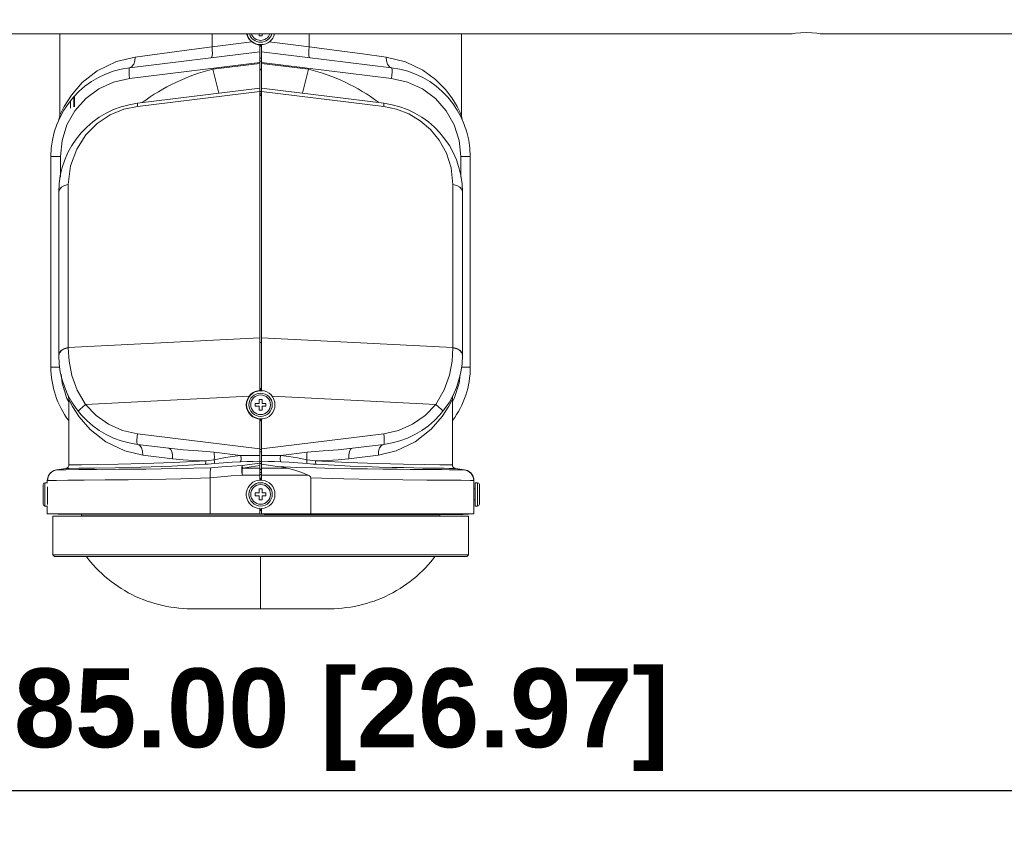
# Model space of a CAD drawing. Header units: millimetres. Extents: x 3925 to 5043, y -86 to 778.
# Tile 62 of 157: x 4394 to 4463, y 359 to 416. Entities that reach past the tile are written whole.
import ezdxf

# ---------------------------------------------------------------- set-up
doc = ezdxf.new("R2010")
doc.units = ezdxf.units.MM
doc.header["$LTSCALE"] = 46.255
doc.header["$PDMODE"] = 3
doc.header["$PDSIZE"] = 1
doc.layers.get('Defpoints').update_dxf_attribs({"linetype": 'CONTINUOUS'})
for name, color, linetype in [('140-154101-01_RIGGDXF_DIMENSION', 7, 'CONTINUOUS'), ('140-154101-0DXF_CONTINUOUS_LINE', 7, 'CONTINUOUS'), ('PJ-LENS-FUJIDXF_CONTINUOUS_LINE', 7, 'CONTINUOUS')]:
    doc.layers.add(name, color=color, linetype=linetype)
doc.styles.add('SLDTEXTSTYLE0', font='arialbd.ttf', dxfattribs={"height": 5.5})
doc.dimstyles.new('SLDDIMSTYLE2', dxfattribs={"dimtxt": 5.650301, "dimasz": 4.572, "dimexe": 0, "dimexo": 0.0625, "dimgap": 1.412575, "dimtad": 0, "dimtih": 1, "dimtoh": 1, "dimlfac": 3.5, "dimrnd": 1e-09, "dimzin": 4, "dimdsep": 46, "dimtxsty": 'SLDTEXTSTYLE0', "dimsah": 1, "dimcen": 0.09, "dimadec": 0, "dimazin": 1, "dimtol": 1, "dimtp": 0.5, "dimtm": 0.5, "dimtfac": 1, "dimtdec": 1, "dimtofl": 0, "dimtmove": 0, "dimatfit": 3, "dimfxl": 1, "dimfrac": 2, "dimtolj": 1, "dimarcsym": 0})

# ---------------------------------------------------------------- blocks, each defined once
blk = doc.blocks.new('*D71')
at = {"layer": '140-154101-01_RIGGDXF_DIMENSION', "color": 0, "linetype": 'Continuous', "lineweight": -2}
for p, q in [((4325.461, 463.556), (4325.461, 362.457)), ((4496.711, 463.556), (4496.711, 362.457)), ((4492.711, 362.457), (4329.461, 362.457))]:
    blk.add_line(p, q, dxfattribs=at)
at = {"layer": '140-154101-01_RIGGDXF_DIMENSION', "color": 0, "linetype": 'Continuous'}
for points in [[(4329.461, 363.124), (4329.461, 361.791), (4325.461, 362.457)], [(4492.711, 363.124), (4492.711, 361.791), (4496.711, 362.457)]]:
    blk.add_solid(points, dxfattribs=at)
at = {"layer": 'Defpoints', "color": 0, "linetype": 'Continuous'}
for p in [(4325.461, 463.618), (4496.711, 463.618), (4325.461, 362.457)]:
    blk.add_point(p, dxfattribs=at)
at = {"layer": '140-154101-01_RIGGDXF_DIMENSION', "color": 0, "linetype": 'Continuous', "insert": (4414.44, 367.406), "char_height": 5.5, "attachment_point": 5, "style": 'SLDTEXTSTYLE0'}
blk.add_mtext('\\A1;685.00 [26.97]', dxfattribs=at)

msp = doc.modelspace()

# ---------------------------------------------------------------- linework, layer by layer
at = {"layer": '140-154101-0DXF_CONTINUOUS_LINE', "color": 7, "linetype": 'Continuous', "lineweight": 0}
for p, q in [((4370.0485, 415.2368), (4447.9235, 415.2368)), ((4450.0485, 415.2368), (4466.8395, 415.2368))]:
    msp.add_line(p, q, dxfattribs=at)
for points in [[(4447.9235, 415.2368), (4448.0028, 415.2498), (4448.2326, 415.2819), (4448.5789, 415.3143), (4448.986, 415.3278)], [(4448.986, 415.3278), (4449.3905, 415.3144), (4449.7371, 415.2821), (4449.9682, 415.25), (4450.0485, 415.237)]]:
    msp.add_lwpolyline(points, dxfattribs=at)
at = {"layer": 'PJ-LENS-FUJIDXF_CONTINUOUS_LINE', "color": 7, "linetype": 'Continuous', "lineweight": 0}
for p, q in [((4396.9341, 409.5702), (4396.9341, 415.2368)), ((4407.5472, 415.2368), (4407.5472, 414.327)), ((4410.8341, 415.0958), (4410.8341, 415.2368)), ((4411.0341, 415.0958), (4410.8341, 415.0958)), ((4411.0341, 415.2368), (4411.0341, 415.0958)), ((4414.321, 415.2368), (4414.321, 414.327)), ((4424.9341, 409.5697), (4424.9341, 415.2368)), ((4410.3295, 414.6742), (4407.5472, 414.327)), ((4410.8716, 414.4727), (4410.8716, 390.3688)), ((4410.9132, 414.3821), (4410.9341, 414.3819)), ((4410.9341, 414.4958), (4411.0883, 414.4958)), ((4410.9341, 414.4708), (4410.9341, 414.3819)), ((4410.9966, 414.4708), (4410.9341, 414.4708)), ((4410.9341, 414.3819), (4410.9966, 414.3819)), ((4410.9966, 414.4727), (4410.9966, 390.3688)), ((4414.321, 414.327), (4411.5386, 414.6742)), ((4410.8716, 413.9963), (4401.7974, 412.8822)), ((4410.9966, 413.5407), (4410.8716, 413.5407)), ((4420.0708, 412.8822), (4410.9966, 413.9963)), ((4401.7974, 412.1378), (4410.8716, 413.2519)), ((4407.5936, 412.7775), (4410.8716, 413.18)), ((4408.0129, 411.0959), (4407.5936, 412.7775)), ((4410.9966, 413.3407), (4410.8716, 413.3407)), ((4410.9966, 412.7744), (4410.8716, 412.7744)), ((4410.8716, 412.7244), (4410.9966, 412.7244)), ((4410.9966, 413.2519), (4420.0708, 412.1378)), ((4414.2746, 412.7775), (4410.9966, 413.18)), ((4414.2746, 412.7775), (4413.8553, 411.0959)), ((4399.5293, 412.6575), (4398.4993, 411.8425)), ((4401.7974, 412.1378), (4401.7743, 412.365)), ((4423.8183, 411.3655), (4423.1401, 412.0531)), ((4410.8716, 411.4469), (4402.3474, 410.4003)), ((4419.5208, 410.4003), (4410.9966, 411.4469)), ((4397.8987, 410.1431), (4397.8987, 410.7925)), ((4397.9467, 410.1431), (4397.9467, 410.8494)), ((4402.3474, 410.1823), (4410.8716, 411.2289)), ((4410.8716, 411.2258), (4410.9966, 411.2258)), ((4410.8716, 411.1008), (4410.9298, 411.1008)), ((4410.9966, 410.9913), (4410.8716, 410.9913)), ((4410.8716, 410.9327), (4410.9966, 410.9327)), ((4410.9966, 411.1008), (4410.9341, 411.1008)), ((4410.9966, 411.2289), (4419.5208, 410.1823)), ((4397.6841, 410.0474), (4397.6841, 410.5379)), ((4396.9677, 406.6788), (4397.0844, 407.8058)), ((4396.3091, 392.0043), (4396.3091, 406.6788)), ((4396.3091, 406.6788), (4396.9677, 406.6788)), ((4396.9677, 406.6788), (4396.9677, 405.2439)), ((4424.9005, 405.2453), (4424.9005, 406.6788)), ((4424.9005, 406.6788), (4425.5591, 406.6788)), ((4425.5591, 392.0043), (4425.5591, 406.6788)), ((4397.5177, 404.7232), (4397.5177, 393.3589)), ((4424.3505, 393.3589), (4424.3505, 404.7232)), ((4396.8591, 404.1969), (4396.8591, 392.8123)), ((4425.0091, 392.8123), (4425.0091, 404.1969)), ((4410.8716, 394.038), (4397.5177, 393.3589)), ((4410.9966, 393.7192), (4410.8716, 393.7192)), ((4424.3505, 393.3589), (4410.9966, 394.038)), ((4396.8591, 392.8123), (4396.9068, 392.9973)), ((4397.5175, 393.3357), (4397.5176, 393.3589)), ((4424.3505, 393.3589), (4424.3507, 393.3357)), ((4425.0091, 392.8123), (4424.9615, 392.9972)), ((4396.3091, 392.0043), (4396.9187, 392.0043)), ((4397.0841, 390.8782), (4397.02, 391.4982)), ((4424.848, 391.4976), (4424.7838, 390.8773)), ((4424.9494, 392.0043), (4425.5591, 392.0043)), ((4397.4292, 389.7988), (4397.0841, 390.8782)), ((4397.7697, 391.4137), (4398.1467, 390.3818)), ((4424.7838, 390.8773), (4424.4386, 389.798)), ((4398.1467, 390.3818), (4398.7165, 389.3843)), ((4410.8922, 390.5071), (4410.8716, 390.5063)), ((4410.9341, 390.5079), (4410.9341, 390.3708)), ((4410.9966, 390.5079), (4410.9341, 390.5079)), ((4410.9966, 390.3708), (4410.9341, 390.3708)), ((4410.9341, 390.3458), (4411.1211, 390.3425)), ((4423.1516, 389.3842), (4423.7399, 390.4233)), ((4397.5591, 389.5698), (4397.4292, 389.7988)), ((4397.5591, 385.1765), (4397.5591, 389.7547)), ((4398.7164, 389.3844), (4410.1296, 389.9647)), ((4410.5591, 389.2708), (4410.5591, 389.4708)), ((4410.5591, 389.4708), (4410.8341, 389.4708)), ((4410.8341, 389.4708), (4410.8341, 389.7458)), ((4410.8341, 389.7458), (4411.0341, 389.7458)), ((4411.0341, 389.7458), (4411.0341, 389.4708)), ((4411.0341, 389.4708), (4411.3091, 389.4708)), ((4411.3091, 389.4708), (4411.3091, 389.2708)), ((4411.7386, 389.9647), (4423.1516, 389.3842)), ((4424.4386, 389.798), (4424.3091, 389.5697)), ((4424.3091, 385.1765), (4424.3091, 389.7547)), ((4397.8205, 389.2469), (4398.2816, 388.5296)), ((4410.8341, 389.2708), (4410.5591, 389.2708)), ((4410.8341, 388.9958), (4410.8341, 389.2708)), ((4411.0341, 388.9958), (4410.8341, 388.9958)), ((4411.0341, 389.2708), (4411.0341, 388.9958)), ((4411.3091, 389.2708), (4411.0341, 389.2708)), ((4398.2816, 388.5296), (4399.0442, 387.6536)), ((4410.8716, 388.3727), (4410.8716, 384.1214)), ((4410.9341, 388.3958), (4411.0882, 388.3958)), ((4410.9341, 388.2458), (4410.9341, 388.3708)), ((4410.9966, 388.3708), (4410.9341, 388.3708)), ((4410.9341, 388.2458), (4410.9966, 388.2458)), ((4410.9966, 384.4687), (4410.9966, 388.3727)), ((4422.8301, 387.6596), (4423.6012, 388.5496)), ((4402.3474, 387.3533), (4402.3242, 387.1251)), ((4410.8716, 386.3067), (4402.3483, 387.3533)), ((4419.5179, 387.3531), (4410.9966, 386.3067)), ((4419.544, 387.1251), (4419.5198, 387.3532)), ((4421.7213, 386.7894), (4422.8301, 387.6596)), ((4402.3474, 386.6089), (4404.5333, 386.3405)), ((4407.687, 386.0655), (4409.528, 385.8394)), ((4410.9966, 386.261), (4410.8716, 386.261)), ((4410.9966, 386.087), (4410.8716, 386.087)), ((4412.3402, 385.8394), (4414.181, 386.0654)), ((4417.3349, 386.3405), (4419.5208, 386.6089)), ((4402.7168, 385.8645), (4404.7866, 385.5961)), ((4409.6385, 385.1349), (4410.8716, 385.3082)), ((4410.9966, 385.4243), (4410.8716, 385.4243)), ((4410.9966, 385.2651), (4410.8716, 385.2651)), ((4411.4574, 385.8334), (4410.9966, 385.8326)), ((4411.4729, 385.4252), (4410.9966, 385.4457)), ((4417.0816, 385.5961), (4419.1514, 385.8645)), ((4396.109, 384.3563), (4396.2408, 384.5818)), ((4396.2408, 384.5818), (4396.4486, 384.7523)), ((4396.4486, 384.7523), (4396.708, 384.8391)), ((4397.344, 384.929), (4396.7049, 384.8392)), ((4396.7049, 384.8392), (4396.7078, 384.8391)), ((4398.2537, 384.8479), (4397.3445, 384.8426)), ((4399.4877, 384.8562), (4398.2537, 384.8479)), ((4399.3479, 384.9575), (4398.2607, 384.941)), ((4407.0689, 385.2225), (4404.7411, 385.0996)), ((4407.4646, 384.9727), (4405.0755, 384.9191)), ((4409.6631, 384.9599), (4409.6385, 385.1349)), ((4409.6631, 384.9599), (4410.8716, 385.1297)), ((4410.8716, 384.9599), (4409.6631, 384.9599)), ((4410.9957, 384.8857), (4410.8716, 384.8872)), ((4410.9507, 384.8419), (4410.8716, 384.8395)), ((4410.9966, 384.6376), (4410.8716, 384.6376)), ((4410.9966, 384.8419), (4410.9507, 384.8419)), ((4412.1203, 385.0745), (4410.9966, 385.2325)), ((4412.7853, 384.9599), (4410.9966, 384.9599)), ((4414.7992, 385.2225), (4416.0687, 385.1493)), ((4416.0687, 385.1493), (4417.1865, 385.0973)), ((4425.1637, 384.8391), (4424.5224, 384.9292)), ((4395.8948, 383.9359), (4395.8948, 383.1234)), ((4396.0698, 383.9359), (4395.8948, 383.9359)), ((4396.6889, 384.1002), (4396.0591, 384.0964)), ((4396.0591, 383.9359), (4396.0591, 384.0964)), ((4396.0626, 384.0964), (4396.109, 384.3563)), ((4397.4985, 384.1055), (4396.6889, 384.1002)), ((4398.6287, 384.114), (4397.4985, 384.1055)), ((4405.378, 384.2125), (4403.2786, 384.1681)), ((4407.4269, 384.2783), (4405.378, 384.2125)), ((4407.4269, 381.7609), (4407.4269, 384.2783)), ((4410.8716, 384.4685), (4409.6408, 384.4685)), ((4410.9968, 384.506), (4410.8716, 384.506)), ((4410.9341, 384.2484), (4410.9341, 384.1411)), ((4410.9341, 384.2484), (4410.9969, 384.2484)), ((4410.9969, 384.1216), (4410.9968, 384.4687)), ((4414.2451, 384.4686), (4410.9968, 384.4687)), ((4414.4412, 384.2813), (4414.4412, 381.7607)), ((4425.8091, 384.0964), (4425.8059, 384.0964)), ((4425.8091, 383.6234), (4425.8091, 384.0964)), ((4425.8921, 383.9359), (4426.0671, 383.9359)), ((4425.8921, 383.9356), (4425.8921, 382.3112)), ((4426.0671, 383.9359), (4426.0671, 383.1277)), ((4395.7698, 382.4359), (4395.7698, 383.8109)), ((4396.0698, 382.4177), (4396.0698, 383.6464)), ((4410.5591, 383.0234), (4410.5591, 383.2234)), ((4410.5591, 383.2234), (4410.8341, 383.2234)), ((4410.8341, 383.2234), (4410.8341, 383.4984)), ((4410.8341, 383.4984), (4411.0341, 383.4984)), ((4411.0341, 383.4984), (4411.0341, 383.2234)), ((4411.0341, 383.2234), (4411.3091, 383.2234)), ((4411.3091, 383.2234), (4411.3091, 383.0234)), ((4425.8019, 383.3149), (4425.8049, 383.4783)), ((4425.8049, 383.4783), (4425.8079, 383.5864)), ((4425.8921, 383.4984), (4425.8055, 383.4984)), ((4425.8079, 383.5864), (4425.8091, 383.6234)), ((4426.1921, 382.4359), (4426.1921, 383.8109)), ((4395.8948, 382.3109), (4395.8948, 383.1191)), ((4410.8341, 383.0234), (4410.5591, 383.0234)), ((4410.8341, 382.7484), (4410.8341, 383.0234)), ((4411.0341, 382.7484), (4410.8341, 382.7484)), ((4411.0341, 383.0234), (4411.0341, 382.7484)), ((4411.3091, 383.0234), (4411.0341, 383.0234)), ((4425.8049, 382.7685), (4425.8019, 382.931)), ((4425.8055, 382.7484), (4425.8049, 382.7685)), ((4425.8079, 382.6604), (4425.8055, 382.7484)), ((4425.8921, 382.7484), (4425.8055, 382.7484)), ((4425.8091, 382.6234), (4425.8079, 382.6604)), ((4425.8091, 381.7607), (4425.8091, 382.6234)), ((4426.0671, 382.3109), (4426.0671, 383.1234)), ((4396.0698, 382.3109), (4395.8948, 382.3109)), ((4396.0591, 381.7609), (4396.0591, 382.3112)), ((4410.8716, 382.1253), (4410.8714, 381.761)), ((4410.9341, 382.1234), (4410.9341, 381.9984)), ((4410.9341, 381.9984), (4410.9966, 381.9984)), ((4410.9966, 382.1251), (4410.9966, 381.7609)), ((4425.8921, 382.3109), (4426.0671, 382.3109)), ((4407.4269, 381.7609), (4396.0591, 381.7609)), ((4396.4341, 381.6093), (4396.4341, 378.9038)), ((4425.4341, 381.6093), (4396.4341, 381.6093)), ((4407.5621, 381.7425), (4396.8091, 381.7425)), ((4398.4341, 381.7425), (4398.4341, 381.6288)), ((4398.4341, 381.6288), (4423.4341, 381.6288)), ((4410.9966, 381.7498), (4410.8719, 381.7498)), ((4410.9963, 381.7382), (4411.1849, 381.7383)), ((4410.9966, 381.7458), (4410.9966, 381.7382)), ((4411.1841, 381.7383), (4411.1841, 381.7234)), ((4411.1841, 381.7234), (4425.0591, 381.7234)), ((4425.8091, 381.7607), (4414.4412, 381.7607)), ((4423.4341, 381.6288), (4423.4341, 381.7234)), ((4425.0591, 381.7234), (4425.4275, 381.7417)), ((4425.4341, 378.9038), (4425.4341, 381.6093)), ((4396.5591, 378.7788), (4396.4341, 378.9038)), ((4425.4341, 378.9038), (4396.4341, 378.9038)), ((4396.5591, 378.7788), (4425.3091, 378.7788)), ((4410.9341, 375.1413), (4410.9341, 378.7788)), ((4425.3091, 378.7788), (4425.4341, 378.9038)), ((4406.2346, 375.1413), (4415.6335, 375.1413))]:
    msp.add_line(p, q, dxfattribs=at)
for points in [[(4407.5472, 414.327), (4405.6059, 414.0703), (4402.1752, 413.6266)], [(4407.5463, 414.3269), (4407.5669, 414.0999), (4407.5727, 413.8948), (4407.563, 413.7308), (4407.5388, 413.6232), (4407.5023, 413.5826)], [(4410.8716, 414.3835), (4410.8924, 414.3826), (4410.9132, 414.3821)], [(4414.321, 414.327), (4414.3003, 414.1), (4414.2947, 413.8949), (4414.3045, 413.7308), (4414.329, 413.6233), (4414.3657, 413.5827)], [(4419.6929, 413.6266), (4418.0392, 413.8407), (4416.2615, 414.0697), (4414.321, 414.327)], [(4402.1752, 413.6266), (4400.8734, 413.3158), (4399.5293, 412.6575)], [(4402.1752, 413.6266), (4402.1637, 413.3571), (4402.0917, 413.1264), (4401.9643, 412.9576), (4401.7974, 412.8822)], [(4419.6929, 413.6266), (4419.7051, 413.3534), (4419.7801, 413.1192), (4419.9075, 412.9546), (4420.0708, 412.8822)], [(4423.1401, 412.0531), (4422.26, 412.7073), (4421.0444, 413.2981), (4419.6929, 413.6266)], [(4401.7743, 412.365), (4401.7623, 412.5647), (4401.7617, 412.7292), (4401.7736, 412.8404), (4401.7974, 412.8822)], [(4420.0708, 412.1378), (4420.0939, 412.365), (4420.1059, 412.5647), (4420.1064, 412.7292), (4420.0946, 412.8404), (4420.0708, 412.8822)], [(4397.0844, 407.8058), (4397.4296, 408.885), (4397.9889, 409.8709), (4398.7393, 410.7222), (4399.6501, 411.4022), (4400.6834, 411.8813), (4401.7974, 412.1378)], [(4420.0708, 412.1378), (4421.1845, 411.8814), (4422.2178, 411.4024), (4423.1287, 410.7223), (4423.8795, 409.8707), (4424.4389, 408.8843), (4424.784, 407.8048), (4424.9005, 406.6788)], [(4398.4993, 411.8425), (4397.7346, 410.9685), (4397.2334, 410.1832), (4396.978, 409.6702), (4396.9341, 409.5702)], [(4424.9341, 409.5697), (4424.9319, 409.5753), (4424.8554, 409.7463), (4424.6342, 410.1841), (4424.2744, 410.7699), (4423.8183, 411.3655)], [(4397.5177, 404.7232), (4397.6783, 406.0426), (4398.1079, 407.202), (4398.7475, 408.1897), (4399.5385, 408.983), (4400.4493, 409.5867), (4401.4054, 409.9816), (4402.3474, 410.1823)], [(4402.3474, 410.4003), (4402.3409, 410.3745), (4402.3408, 410.3005), (4402.3474, 410.1823)], [(4419.5208, 410.1823), (4419.5273, 410.2997), (4419.5274, 410.3738), (4419.5208, 410.4003)], [(4419.5208, 410.1823), (4420.4163, 409.9957), (4421.274, 409.6605), (4422.074, 409.1796), (4422.7849, 408.5664), (4423.3982, 407.8166), (4423.8913, 406.9233), (4424.2243, 405.8946), (4424.3505, 404.7232)], [(4396.9341, 409.5702), (4396.9313, 409.5047), (4396.8672, 409.2605)], [(4425.001, 409.2605), (4424.9369, 409.5047), (4424.934, 409.5701)], [(4397.5177, 404.7232), (4397.2625, 404.6672), (4397.0533, 404.553), (4396.9102, 404.3893), (4396.8591, 404.1969)], [(4425.0091, 404.1969), (4424.9615, 404.3828), (4424.8267, 404.5435), (4424.6144, 404.6639), (4424.3505, 404.7232)], [(4396.8591, 392.8325), (4396.9067, 393.0184), (4397.0415, 393.1791), (4397.2538, 393.2995), (4397.5177, 393.3589)], [(4396.9068, 392.9973), (4397.0415, 393.157), (4397.2536, 393.2766), (4397.5175, 393.3357)], [(4397.5175, 393.3357), (4397.5715, 392.4052), (4397.7697, 391.4137)], [(4423.7399, 390.4233), (4424.1073, 391.4453), (4424.2965, 392.4023), (4424.3507, 393.3357)], [(4425.0091, 392.8325), (4424.9615, 393.0184), (4424.8267, 393.1791), (4424.6144, 393.2995), (4424.3505, 393.3589)], [(4424.9615, 392.9972), (4424.8267, 393.1569), (4424.6145, 393.2766), (4424.3507, 393.3357)], [(4397.4842, 390.0876), (4397.5395, 389.9314), (4397.5591, 389.761)], [(4410.9341, 390.5079), (4410.913, 390.5076), (4410.8922, 390.5071)], [(4424.3091, 389.761), (4424.3287, 389.9314), (4424.3839, 390.0876)], [(4397.5591, 389.7547), (4397.5914, 389.6915), (4397.8205, 389.2469)], [(4398.2212, 388.917), (4398.2481, 388.9646), (4398.3499, 389.0683), (4398.513, 389.2145), (4398.7164, 389.3844)], [(4402.3483, 387.3533), (4401.3115, 387.5834), (4400.336, 388.0104), (4399.46, 388.6183), (4398.7164, 389.3844)], [(4423.1516, 389.3842), (4422.4081, 388.6183), (4421.5322, 388.0104), (4420.5566, 387.5834), (4419.5179, 387.3531)], [(4423.1517, 389.3844), (4423.3552, 389.2145), (4423.5182, 389.0683), (4423.62, 388.9645), (4423.6468, 388.9168)], [(4423.6012, 388.5496), (4424.0643, 389.2767), (4424.2844, 389.7078), (4424.3091, 389.7547)], [(4399.0442, 387.6536), (4400.1444, 386.7909), (4401.4637, 386.1592), (4402.7168, 385.8645)], [(4402.3242, 387.1251), (4402.312, 386.9192), (4402.312, 386.7551), (4402.3242, 386.6482), (4402.3474, 386.6089)], [(4419.1514, 385.8645), (4420.3981, 386.1571), (4421.7213, 386.7894)], [(4419.5208, 386.6089), (4419.544, 386.6482), (4419.5561, 386.7551), (4419.5561, 386.9192), (4419.544, 387.1251)], [(4402.3474, 386.6089), (4402.5057, 386.5385), (4402.629, 386.3794), (4402.7046, 386.1442), (4402.7168, 385.8645)], [(4404.5333, 386.3405), (4404.6513, 386.2738), (4404.7394, 386.1157), (4404.7882, 385.879), (4404.7866, 385.5961)], [(4407.6871, 386.0654), (4406.5772, 386.1531), (4405.5243, 386.2381), (4404.5333, 386.3405)], [(4407.687, 386.0655), (4407.705, 385.9249), (4407.7113, 385.7448), (4407.7055, 385.5397)], [(4414.181, 386.0654), (4414.1631, 385.925), (4414.1567, 385.7448), (4414.1626, 385.5397)], [(4417.3349, 386.3405), (4416.344, 386.2381), (4415.2911, 386.1531), (4414.181, 386.0654)], [(4417.0816, 385.5961), (4417.079, 385.8686), (4417.1237, 386.1009), (4417.2126, 386.269), (4417.3349, 386.3405)], [(4419.1514, 385.8645), (4419.1619, 386.1342), (4419.232, 386.365), (4419.3568, 386.5337), (4419.5208, 386.6089)], [(4407.1067, 385.4627), (4404.8548, 385.344), (4402.7922, 385.2739), (4400.9978, 385.2312), (4399.5379, 385.2045), (4398.4521, 385.1882), (4397.7849, 385.1793), (4397.5591, 385.1765)], [(4404.7866, 385.5961), (4405.544, 385.525), (4406.3065, 385.4886), (4407.1067, 385.4627)], [(4407.1067, 385.4627), (4407.1064, 385.3595), (4407.0933, 385.2742), (4407.0689, 385.2225)], [(4407.0689, 385.2225), (4407.2746, 385.2364), (4407.482, 385.2507), (4407.6912, 385.2655)], [(4407.1067, 385.4627), (4407.3115, 385.4865), (4407.5111, 385.5126), (4407.7055, 385.5397)], [(4407.7055, 385.5397), (4407.7126, 385.424), (4407.7076, 385.3253), (4407.6912, 385.2655)], [(4407.6912, 385.2655), (4408.343, 385.3247), (4408.9536, 385.3681), (4409.5195, 385.3939)], [(4409.528, 385.8394), (4408.9495, 385.7663), (4408.3771, 385.6722), (4407.7055, 385.5397)], [(4409.528, 385.8394), (4409.5563, 385.7587), (4409.5706, 385.6489), (4409.5676, 385.5396), (4409.5497, 385.4512), (4409.5195, 385.3939)], [(4410.8716, 385.4457), (4410.4128, 385.4259), (4409.9937, 385.4096), (4409.5195, 385.3939)], [(4410.8716, 385.8326), (4410.4127, 385.8334), (4409.9645, 385.8355), (4409.528, 385.8394)], [(4412.3402, 385.8394), (4411.9055, 385.8355), (4411.4574, 385.8334)], [(4412.3487, 385.3939), (4411.9067, 385.4084), (4411.4729, 385.4252)], [(4412.3487, 385.3939), (4412.3178, 385.4533), (4412.2995, 385.5509), (4412.2982, 385.6611), (4412.3125, 385.7614), (4412.3402, 385.8394)], [(4414.1626, 385.5397), (4413.4966, 385.6712), (4412.9036, 385.7684), (4412.3402, 385.8394)], [(4412.3487, 385.3939), (4412.9153, 385.3681), (4413.5259, 385.3247), (4414.177, 385.2655)], [(4414.1626, 385.5397), (4414.1598, 385.4572), (4414.1548, 385.3805), (4414.1626, 385.3124), (4414.177, 385.2655)], [(4414.1626, 385.5397), (4414.3592, 385.5112), (4414.5588, 385.4866), (4414.7615, 385.4627)], [(4414.177, 385.2655), (4414.3861, 385.2507), (4414.5936, 385.2364), (4414.7992, 385.2225)], [(4417.0816, 385.5961), (4416.3402, 385.5262), (4415.6033, 385.4899), (4414.7615, 385.4627)], [(4414.7615, 385.4627), (4414.7617, 385.3596), (4414.7749, 385.2742), (4414.7992, 385.2225)], [(4419.0905, 385.2735), (4417.02, 385.3437), (4414.7615, 385.4627)], [(4424.3091, 385.1765), (4424.0882, 385.1792), (4423.4274, 385.1881), (4422.348, 385.2042), (4420.8895, 385.2308), (4419.0905, 385.2735)], [(4396.7047, 384.8391), (4396.505, 384.782), (4396.2953, 384.6428), (4396.143, 384.4411), (4396.0661, 384.199), (4396.0591, 384.0964)], [(4397.3445, 384.8426), (4396.8498, 384.8398), (4396.7049, 384.8392)], [(4397.5591, 385.1765), (4397.5509, 385.1132), (4397.5019, 385.0174), (4397.4198, 384.9524), (4397.344, 384.929)], [(4398.2607, 384.941), (4397.5821, 384.9319), (4397.344, 384.929)], [(4404.7411, 385.0996), (4402.5901, 385.0267), (4400.7974, 384.984), (4399.3479, 384.9575)], [(4405.0755, 384.9191), (4402.9261, 384.8883), (4401.0536, 384.8689), (4399.4877, 384.8562)], [(4407.4646, 384.9727), (4407.4379, 384.8604), (4407.4209, 384.6975), (4407.4198, 384.4988), (4407.4269, 384.2783)], [(4407.4646, 384.9727), (4408.2202, 385.0348), (4408.925, 385.088), (4409.6385, 385.1349)], [(4409.6408, 384.4685), (4409.6259, 384.7366), (4409.6251, 384.969), (4409.6385, 385.1349)], [(4409.6631, 384.9599), (4409.6511, 384.8146), (4409.6434, 384.6479), (4409.6408, 384.4685)], [(4418.3805, 384.8953), (4417.245, 384.9116), (4416.0353, 384.9331), (4414.7822, 384.9621), (4413.4625, 385.0046), (4412.1203, 385.0746)], [(4412.7853, 384.9599), (4412.5732, 385.0039), (4412.3602, 385.0393), (4412.1203, 385.0745)], [(4414.2451, 384.4685), (4413.8016, 384.6572), (4413.3218, 384.818), (4412.7853, 384.9599)], [(4417.1865, 385.0973), (4418.2197, 385.0583), (4419.201, 385.0289), (4420.1047, 385.0051), (4420.9123, 384.9876), (4421.6259, 384.9739), (4422.2553, 384.9609), (4422.7982, 384.9527), (4423.2852, 384.9465)], [(4425.1637, 384.8391), (4424.8639, 384.8406), (4424.5417, 384.8425), (4424.1068, 384.845), (4423.5684, 384.8482), (4422.9274, 384.8524), (4422.1909, 384.8577), (4421.3638, 384.8642), (4420.4478, 384.8722), (4419.4547, 384.8824), (4418.3805, 384.8953)], [(4423.2852, 384.9465), (4423.727, 384.9395), (4424.0787, 384.9343), (4424.3312, 384.9312), (4424.5224, 384.9292)], [(4424.5226, 384.9292), (4424.5118, 384.931), (4424.4747, 384.9412), (4424.4386, 384.9574), (4424.4043, 384.9802), (4424.3732, 385.0093), (4424.3468, 385.0445), (4424.3264, 385.085), (4424.3135, 385.1295), (4424.3091, 385.1765)], [(4425.8059, 384.0964), (4425.7595, 384.3563), (4425.6277, 384.5818), (4425.4199, 384.7522), (4425.1608, 384.8391)], [(4425.8091, 384.0964), (4425.8024, 384.1965), (4425.7269, 384.4377), (4425.5757, 384.6401), (4425.3657, 384.7809), (4425.1637, 384.8391)], [(4403.2786, 384.1681), (4401.7015, 384.1452), (4400.0872, 384.1271), (4398.6287, 384.114)], [(4407.4269, 384.2783), (4408.152, 384.3414), (4408.8899, 384.4064), (4409.6408, 384.4685)], [(4414.4412, 384.2813), (4414.4367, 384.3096), (4414.4225, 384.3391), (4414.4, 384.3673), (4414.3703, 384.3943), (4414.3344, 384.42), (4414.2925, 384.4447), (4414.2451, 384.4686)], [(4418.9025, 384.1632), (4416.7429, 384.2059), (4414.4412, 384.2813)], [(4425.8059, 384.0964), (4425.5564, 384.0979), (4424.9136, 384.1019), (4423.8945, 384.1089), (4422.5274, 384.1201), (4420.8491, 384.1369), (4418.9025, 384.1632)], [(4425.8019, 382.931), (4425.8007, 383.1227), (4425.8019, 383.3149)], [(4407.4269, 381.7609), (4408.5523, 381.7587), (4409.7004, 381.7587), (4410.8714, 381.761)], [(4410.8727, 381.7425), (4409.7471, 381.7403), (4408.6435, 381.7403), (4407.5621, 381.7425)], [(4410.997, 381.7609), (4412.2027, 381.7563), (4413.3508, 381.7563), (4414.4412, 381.7607)], [(4398.7829, 378.7788), (4398.8819, 378.6486), (4399.0619, 378.4261), (4399.2488, 378.2094), (4399.4425, 377.9986), (4399.6427, 377.7942), (4399.8494, 377.5962), (4400.0623, 377.4048), (4400.2811, 377.2204), (4400.5056, 377.043), (4400.7357, 376.8727), (4400.971, 376.7098), (4401.2113, 376.5543), (4401.4563, 376.4065), (4401.7059, 376.2663), (4401.9597, 376.134), (4402.2174, 376.0097), (4402.4789, 375.8934), (4402.7439, 375.7852), (4403.0121, 375.6853), (4403.2832, 375.5937), (4403.5571, 375.5105), (4403.8333, 375.4358), (4404.1117, 375.3695), (4404.3921, 375.3117), (4404.674, 375.2625), (4404.9573, 375.2218), (4405.2416, 375.1895), (4405.5268, 375.1655), (4405.8126, 375.1498), (4406.0987, 375.1422), (4406.2346, 375.1413)], [(4423.0853, 378.7788), (4422.9863, 378.6486), (4422.8062, 378.4261), (4422.6193, 378.2094), (4422.4257, 377.9986), (4422.2254, 377.7942), (4422.0188, 377.5962), (4421.8059, 377.4048), (4421.5871, 377.2204), (4421.3625, 377.043), (4421.1325, 376.8727), (4420.8972, 376.7098), (4420.6569, 376.5543), (4420.4118, 376.4065), (4420.1623, 376.2663), (4419.9085, 376.134), (4419.6507, 376.0097), (4419.3892, 375.8934), (4419.1243, 375.7852), (4418.8561, 375.6853), (4418.5849, 375.5937), (4418.3111, 375.5105), (4418.0348, 375.4358), (4417.7564, 375.3695), (4417.4761, 375.3117), (4417.1942, 375.2625), (4416.9109, 375.2218), (4416.6265, 375.1895), (4416.3413, 375.1655), (4416.0556, 375.1498), (4415.7695, 375.1422), (4415.6335, 375.1413)]]:
    msp.add_lwpolyline(points, dxfattribs=at)
for centre in [(4410.9341, 389.3708), (4410.9341, 383.1234)]:
    msp.add_circle(centre, 0.6875, dxfattribs=at)
for centre, radius, start, end in [((4410.9341, 415.4708), 1, 193.594212, 270), ((4410.9341, 415.4708), 0.975, 194.022902, 270), ((4410.9341, 415.4708), 0.8125, 197.121919, 343.243775), ((4410.9341, 415.4708), 0.6875, 199.914986, 340.090551), ((4410.9341, 415.4708), 1, 273.583322, 346.402937), ((4402.5591, 406.6788), 6.25, 97.000105, 180), ((4410.9341, 399.3796), 13.8081, 104, 126.756338), ((4410.9341, 399.3796), 13.8081, 53.437882, 76), ((4419.3091, 406.6788), 6.25, 359.999997, 83), ((4403.1091, 404.1969), 6.25, 97.000001, 180), ((4418.7591, 404.1969), 6.25, 360, 83), ((4403.1091, 392.8123), 6.25, 180, 262.999995), ((4418.7591, 392.8123), 6.25, 277.000005, 0), ((4402.5591, 392.0043), 6.25, 180, 216.724375), ((4419.3091, 392.0043), 6.25, 323.346514, 360), ((4410.9341, 389.3708), 1, 90, 270), ((4410.9341, 389.3708), 0.975, 90, 270), ((4410.9341, 389.3708), 0.8125, 0, 179.699438), ((4410.9341, 389.3708), 1, 273.583322, 86.416678), ((4410.9341, 389.3708), 0.8125, 180, 359.699438), ((4410.9341, 389.3708), 1.125, 266.815261, 270), ((4395.8948, 383.8109), 0.125, 90, 180), ((4410.9341, 383.1234), 1, 93.671417, 170.245688), ((4410.9341, 383.1234), 0.8125, 0, 179.699438), ((4410.9341, 383.1234), 1, 86.416678, 93.671417), ((4410.9341, 383.1234), 1.125, 90, 93.184739), ((4410.9341, 383.1234), 1, 273.600663, 86.399355), ((4426.0671, 383.8109), 0.125, 360, 90), ((4410.9341, 383.1234), 1, 170.245688, 190.221059), ((4410.9341, 383.1234), 1, 190.221059, 266.322926), ((4410.9341, 383.1234), 0.8125, 180, 359.699438), ((4395.8948, 382.4359), 0.125, 180, 270), ((4410.9341, 383.1234), 1, 266.322926, 273.583322), ((4410.9341, 383.1234), 1.125, 266.815261, 270), ((4426.0671, 382.4359), 0.125, 270, 0)]:
    msp.add_arc(centre, radius, start, end, dxfattribs=at)

# ---------------------------------------------------------------- dimensions: what is measured, and where the dimension line sits
at = {"layer": '140-154101-01_RIGGDXF_DIMENSION', "color": 2, "linetype": 'Continuous'}
dim = msp.add_linear_dim(base=(4325.461, 362.4572), p1=(4496.711, 463.6183), p2=(4325.461, 463.6183), dimstyle='SLDDIMSTYLE2', override={"dimtxt": 5, "dimasz": 4, "dimtad": 1, "dimtih": 0, "dimtoh": 0, "dimlfac": 4, "dimtol": 0, "dimtp": 0.01, "dimtm": 0.01, "dimtdec": 2, "dimtofl": 1, "dimtzin": 0}, dxfattribs=at)
dim.commit()
dim.dimension.update_dxf_attribs({"geometry": '*D71', "text_midpoint": (4414.4397, 362.4572), "dimtype": 160})

doc.saveas('drawing.dxf')
